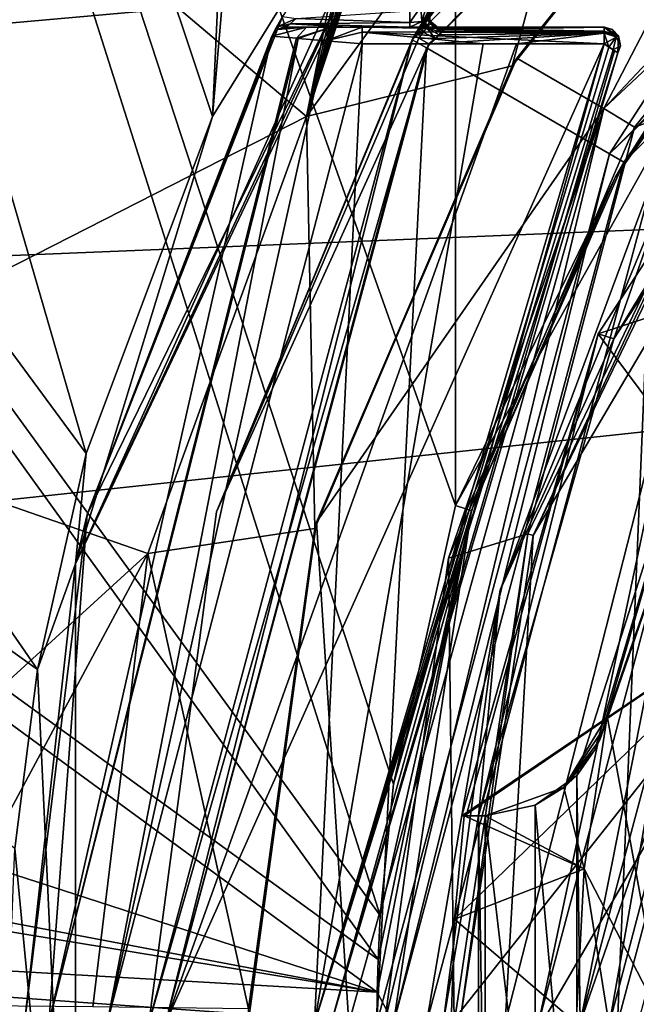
# Model space of a CAD drawing. Header units: millimetres. Extents: x -98 to 58, y -78 to 78.
# Tile 54 of 106: x -25 to -18, y 0 to 12. Entities that reach past the tile are written whole.
import ezdxf

# ---------------------------------------------------------------- set-up
doc = ezdxf.new("R2010")
doc.units = ezdxf.units.MM
doc.header["$LTSCALE"] = 52.148148
for name, color, linetype in [('1', 7, 'CONTINUOUS'), ('1101', 7, 'CONTINUOUS'), ('1108', 7, 'CONTINUOUS'), ('12', 7, 'CONTINUOUS'), ('18', 7, 'CONTINUOUS'), ('2', 7, 'CONTINUOUS'), ('22', 7, 'CONTINUOUS'), ('24', 7, 'CONTINUOUS'), ('25', 7, 'CONTINUOUS'), ('30', 7, 'CONTINUOUS'), ('304', 7, 'CONTINUOUS'), ('31', 7, 'CONTINUOUS'), ('318', 7, 'CONTINUOUS'), ('333', 7, 'CONTINUOUS'), ('367', 7, 'CONTINUOUS'), ('375', 7, 'CONTINUOUS'), ('377', 7, 'CONTINUOUS'), ('378', 7, 'CONTINUOUS'), ('379', 7, 'CONTINUOUS'), ('381', 7, 'CONTINUOUS'), ('382', 7, 'CONTINUOUS'), ('387', 7, 'CONTINUOUS'), ('391', 7, 'CONTINUOUS'), ('396', 7, 'CONTINUOUS'), ('420', 7, 'CONTINUOUS'), ('421', 7, 'CONTINUOUS'), ('438', 7, 'CONTINUOUS'), ('443', 7, 'CONTINUOUS'), ('447', 7, 'CONTINUOUS'), ('448', 7, 'CONTINUOUS'), ('455', 7, 'CONTINUOUS'), ('5', 7, 'CONTINUOUS'), ('531', 7, 'CONTINUOUS'), ('536', 7, 'CONTINUOUS'), ('545', 7, 'CONTINUOUS'), ('554', 7, 'CONTINUOUS'), ('559', 7, 'CONTINUOUS'), ('560', 7, 'CONTINUOUS'), ('569', 7, 'CONTINUOUS'), ('576', 7, 'CONTINUOUS'), ('592', 7, 'CONTINUOUS'), ('593', 7, 'CONTINUOUS'), ('597', 7, 'CONTINUOUS'), ('6', 7, 'CONTINUOUS'), ('600', 7, 'CONTINUOUS'), ('609', 7, 'CONTINUOUS'), ('732', 7, 'CONTINUOUS'), ('759', 7, 'CONTINUOUS'), ('767', 7, 'CONTINUOUS'), ('769', 7, 'CONTINUOUS'), ('773', 7, 'CONTINUOUS'), ('784', 7, 'CONTINUOUS'), ('786', 7, 'CONTINUOUS'), ('787', 7, 'CONTINUOUS'), ('809', 7, 'CONTINUOUS'), ('811', 7, 'CONTINUOUS')]:
    doc.layers.add(name, color=color, linetype=linetype)

msp = doc.modelspace()

# ---------------------------------------------------------------- linework, layer by layer
at = {"layer": '1', "linetype": 'CONTINUOUS'}
for points in [[(-14.827, 13.247, 61.5), (-17.448, 10.078, 61.5), (-18.092, 8.245, 61.5), (-14.827, 13.247, 61.5)], [(-17.448, 10.078, 61.5), (-19.463, 5.217, 61.5), (-18.092, 8.245, 61.5), (-17.448, 10.078, 61.5)], [(-18.5, 0, 61.5), (-16.021, 9.25, 61.5), (-16.844, 8.299, 61.5), (-18.5, 0, 61.5)], [(-18.092, 8.245, 61.5), (-19.463, 5.217, 61.5), (-19.725, 2.5, 61.5), (-18.092, 8.245, 61.5)], [(-18.539, 2.984, 61.5), (-18.5, 0, 61.5), (-16.844, 8.299, 61.5), (-18.539, 2.984, 61.5)], [(-19.463, 5.217, 61.5), (-20.15, 0, 61.5), (-19.725, 2.5, 61.5), (-19.463, 5.217, 61.5)], [(-18.539, 2.984, 61.5), (-19.04, 2.626, 61.5), (-18.539, -2.984, 61.5), (-18.539, 2.984, 61.5)], [(-18.5, 0, 61.5), (-18.539, 2.984, 61.5), (-18.539, -2.984, 61.5), (-18.5, 0, 61.5)], [(-19.04, 2.626, 61.5), (-19.643, 2.5, 61.5), (-19.04, -2.626, 61.5), (-19.04, 2.626, 61.5)], [(-18.539, -2.984, 61.5), (-19.04, 2.626, 61.5), (-19.04, -2.626, 61.5), (-18.539, -2.984, 61.5)], [(-20.15, 0, 61.5), (-19.725, -2.5, 61.5), (-19.725, 2.5, 61.5), (-20.15, 0, 61.5)], [(-19.725, 2.5, 61.5), (-19.725, -2.5, 61.5), (-19.643, -2.5, 61.5), (-19.725, 2.5, 61.5)], [(-19.643, 2.5, 61.5), (-19.725, 2.5, 61.5), (-19.643, -2.5, 61.5), (-19.643, 2.5, 61.5)], [(-19.04, -2.626, 61.5), (-19.643, 2.5, 61.5), (-19.643, -2.5, 61.5), (-19.04, -2.626, 61.5)]]:
    msp.add_3dface(points, dxfattribs=at)
at = {"layer": '1101', "linetype": 'CONTINUOUS'}
for points in [[(-19.064, 5.876, 66.441), (-19.128, 5.895, 66.204), (-16.543, 11.268, 66.204), (-19.064, 5.876, 66.441)], [(-16.488, 11.23, 66.441), (-19.064, 5.876, 66.441), (-16.543, 11.268, 66.204), (-16.488, 11.23, 66.441)], [(-19.949, 0, 66.441), (-20.016, 0, 66.204), (-19.128, 5.895, 66.204), (-19.949, 0, 66.441)], [(-19.064, 5.876, 66.441), (-19.949, 0, 66.441), (-19.128, 5.895, 66.204), (-19.064, 5.876, 66.441)]]:
    msp.add_3dface(points, dxfattribs=at)
at = {"layer": '1108', "linetype": 'CONTINUOUS'}
for points in [[(-18.213, 11.023, 64.5), (-9.874, 18.86, 64.5), (-14.284, 15.196, 64.75), (-18.213, 11.023, 64.5)], [(-18.213, 11.023, 64.5), (-14.284, 15.196, 64.75), (-17.843, 10.798, 64.75), (-18.213, 11.023, 64.5)], [(-21.289, 0, 64.5), (-18.213, 11.023, 64.5), (-20.856, 0, 64.75), (-21.289, 0, 64.5)], [(-18.213, 11.023, 64.5), (-20.088, 5.605, 64.75), (-20.856, 0, 64.75), (-18.213, 11.023, 64.5)], [(-18.213, 11.023, 64.5), (-17.843, 10.798, 64.75), (-20.088, 5.605, 64.75), (-18.213, 11.023, 64.5)]]:
    msp.add_3dface(points, dxfattribs=at)
at = {"layer": '12', "linetype": 'CONTINUOUS'}
for points in [[(-16.021, 9.25, 61.5), (-18.5, 0, 61.5), (-15.415, 8.9, 60.8), (-16.021, 9.25, 61.5)], [(-18.5, 0, 61.5), (-17.8, 0, 60.8), (-15.415, 8.9, 60.8), (-18.5, 0, 61.5)]]:
    msp.add_3dface(points, dxfattribs=at)
at = {"layer": '18', "linetype": 'CONTINUOUS'}
for points in [[(-18.283, 8.307, 61.718), (-13.568, 9.857, 71.5), (-14.989, 13.364, 61.718), (-18.283, 8.307, 61.718)], [(-15.95, 5.182, 71.5), (-13.568, 9.857, 71.5), (-18.283, 8.307, 61.718), (-15.95, 5.182, 71.5)], [(-19.925, 2.5, 61.718), (-15.95, 5.182, 71.5), (-18.283, 8.307, 61.718), (-19.925, 2.5, 61.718)], [(-20.054, 0, 62), (-18.962, 0, 66.94), (-15.95, 5.182, 71.5), (-20.054, 0, 62)], [(-20.054, 0, 62), (-15.95, 5.182, 71.5), (-20.015, 1.252, 62), (-20.054, 0, 62)], [(-20.015, 1.252, 62), (-15.95, 5.182, 71.5), (-19.898, 2.5, 62), (-20.015, 1.252, 62)], [(-19.898, 2.5, 62), (-15.95, 5.182, 71.5), (-19.925, 2.5, 61.718), (-19.898, 2.5, 62)], [(-18.962, 0, 66.94), (-16.771, 0, 71.5), (-15.95, 5.182, 71.5), (-18.962, 0, 66.94)], [(-19.912, 2.5, 61.859), (-19.898, 2.5, 62), (-19.925, 2.5, 61.718), (-19.912, 2.5, 61.859)]]:
    msp.add_3dface(points, dxfattribs=at)
at = {"layer": '2', "linetype": 'CONTINUOUS'}
for points in [[(-18.05, 0, 20), (-15.632, 9.025, 20), (-18.05, 0, 22), (-18.05, 0, 20)], [(-18.05, 0, 22), (-15.632, 9.025, 20), (-15.632, 9.025, 22), (-18.05, 0, 22)]]:
    msp.add_3dface(points, dxfattribs=at)
at = {"layer": '22', "linetype": 'CONTINUOUS'}
for points in [[(-18.262, 3.413, 61.681), (-16.475, 8.587, 61.681), (-18.209, 3.56, 61.93), (-18.262, 3.413, 61.681)], [(-18.209, 3.56, 61.93), (-16.475, 8.587, 61.681), (-18.173, 3.701, 62), (-18.209, 3.56, 61.93)], [(-16.475, 8.587, 61.681), (-17.488, 0, 66.61), (-18.173, 3.701, 62), (-16.475, 8.587, 61.681)], [(-18.173, 3.701, 62), (-17.488, 0, 66.61), (-18.452, 1.86, 62), (-18.173, 3.701, 62)], [(-18.151, 0, 64.336), (-18.546, 0, 62), (-18.452, 1.86, 62), (-18.151, 0, 64.336)], [(-17.488, 0, 66.61), (-18.151, 0, 64.336), (-18.452, 1.86, 62), (-17.488, 0, 66.61)]]:
    msp.add_3dface(points, dxfattribs=at)
at = {"layer": '24', "linetype": 'CONTINUOUS'}
for points in [[(-18.092, 8.245, 61.5), (-18.283, 8.307, 61.718), (-14.989, 13.364, 61.718), (-18.092, 8.245, 61.5)], [(-14.827, 13.247, 61.5), (-18.092, 8.245, 61.5), (-14.989, 13.364, 61.718), (-14.827, 13.247, 61.5)], [(-19.925, 2.5, 61.718), (-18.283, 8.307, 61.718), (-19.874, 2.5, 61.565), (-19.925, 2.5, 61.718)], [(-18.283, 8.307, 61.718), (-19.725, 2.5, 61.5), (-19.874, 2.5, 61.565), (-18.283, 8.307, 61.718)], [(-18.092, 8.245, 61.5), (-19.725, 2.5, 61.5), (-18.283, 8.307, 61.718), (-18.092, 8.245, 61.5)]]:
    msp.add_3dface(points, dxfattribs=at)
at = {"layer": '25', "linetype": 'CONTINUOUS'}
for points in [[(-16.844, 8.299, 61.5), (-16.475, 8.587, 61.681), (-18.262, 3.413, 61.681), (-16.844, 8.299, 61.5)], [(-18.539, 2.984, 61.5), (-16.844, 8.299, 61.5), (-18.32, 3.292, 61.585), (-18.539, 2.984, 61.5)], [(-16.844, 8.299, 61.5), (-18.262, 3.413, 61.681), (-18.32, 3.292, 61.585), (-16.844, 8.299, 61.5)]]:
    msp.add_3dface(points, dxfattribs=at)
at = {"layer": '30', "linetype": 'CONTINUOUS'}
for points in [[(-18.173, 3.701, 62), (-18.452, 1.86, 62), (-18.694, 2.838, 62), (-18.173, 3.701, 62)], [(-18.694, 2.838, 62), (-18.452, 1.86, 62), (-19.643, 2.5, 62), (-18.694, 2.838, 62)], [(-20.015, 1.252, 62), (-19.898, 2.5, 62), (-18.452, 1.86, 62), (-20.015, 1.252, 62)], [(-18.452, 1.86, 62), (-19.898, 2.5, 62), (-19.643, 2.5, 62), (-18.452, 1.86, 62)], [(-18.546, 0, 62), (-20.015, 1.252, 62), (-18.452, 1.86, 62), (-18.546, 0, 62)], [(-20.054, 0, 62), (-20.015, 1.252, 62), (-18.546, 0, 62), (-20.054, 0, 62)]]:
    msp.add_3dface(points, dxfattribs=at)
at = {"layer": '304', "linetype": 'CONTINUOUS'}
for points in [[(-18.209, 3.56, 61.93), (-18.173, 3.701, 62), (-18.694, 2.838, 62), (-18.209, 3.56, 61.93)], [(-18.262, 3.413, 61.681), (-18.209, 3.56, 61.93), (-18.694, 2.838, 62), (-18.262, 3.413, 61.681)], [(-18.32, 3.292, 61.585), (-18.262, 3.413, 61.681), (-18.694, 2.838, 62), (-18.32, 3.292, 61.585)], [(-18.539, 2.984, 61.5), (-18.32, 3.292, 61.585), (-18.694, 2.838, 62), (-18.539, 2.984, 61.5)], [(-19.04, 2.626, 61.5), (-18.539, 2.984, 61.5), (-18.694, 2.838, 62), (-19.04, 2.626, 61.5)], [(-19.04, 2.626, 61.5), (-18.694, 2.838, 62), (-19.643, 2.5, 62), (-19.04, 2.626, 61.5)], [(-19.643, 2.5, 61.5), (-19.04, 2.626, 61.5), (-19.643, 2.5, 62), (-19.643, 2.5, 61.5)]]:
    msp.add_3dface(points, dxfattribs=at)
at = {"layer": '31', "linetype": 'CONTINUOUS'}
for points in [[(-19.912, 2.5, 61.859), (-19.925, 2.5, 61.718), (-19.643, 2.5, 62), (-19.912, 2.5, 61.859)], [(-19.925, 2.5, 61.718), (-19.874, 2.5, 61.565), (-19.643, 2.5, 62), (-19.925, 2.5, 61.718)], [(-19.898, 2.5, 62), (-19.912, 2.5, 61.859), (-19.643, 2.5, 62), (-19.898, 2.5, 62)], [(-19.874, 2.5, 61.565), (-19.725, 2.5, 61.5), (-19.643, 2.5, 62), (-19.874, 2.5, 61.565)], [(-19.725, 2.5, 61.5), (-19.643, 2.5, 61.5), (-19.643, 2.5, 62), (-19.725, 2.5, 61.5)]]:
    msp.add_3dface(points, dxfattribs=at)
at = {"layer": '318', "linetype": 'CONTINUOUS'}
for points in [[(-20.35, 0, 61.3), (-17.624, 10.175, 61.3), (-20.35, 0, 20), (-20.35, 0, 61.3)], [(-20.35, 0, 20), (-17.624, 10.175, 61.3), (-17.624, 10.175, 20), (-20.35, 0, 20)]]:
    msp.add_3dface(points, dxfattribs=at)
at = {"layer": '333', "linetype": 'CONTINUOUS'}
for points in [[(-18.05, 0, 20), (-20.35, 0, 20), (-17.624, 10.175, 20), (-18.05, 0, 20)], [(-15.632, 9.025, 20), (-18.05, 0, 20), (-17.624, 10.175, 20), (-15.632, 9.025, 20)]]:
    msp.add_3dface(points, dxfattribs=at)
at = {"layer": '367', "linetype": 'CONTINUOUS'}
for points in [[(-10.375, 17.97, 27.6), (-15.528, 13.763, 28.763), (-17.97, 10.375, 27.6), (-10.375, 17.97, 27.6)], [(-15.528, 13.763, 28.763), (-18.071, 10.198, 28.781), (-17.97, 10.375, 27.6), (-15.528, 13.763, 28.763)], [(-19.809, 6.178, 28.793), (-20.75, 0, 28.8), (-17.97, 10.375, 27.6), (-19.809, 6.178, 28.793)], [(-17.97, 10.375, 27.6), (-20.75, 0, 28.8), (-20.75, 0, 27.6), (-17.97, 10.375, 27.6)], [(-18.071, 10.198, 28.781), (-19.809, 6.178, 28.793), (-17.97, 10.375, 27.6), (-18.071, 10.198, 28.781)]]:
    msp.add_3dface(points, dxfattribs=at)
at = {"layer": '375', "linetype": 'CONTINUOUS'}
for points in [[(-20, 74.539, 25.038), (-22.93, 10.927, 25.978), (-43.034, 70.891, 25.038), (-20, 74.539, 25.038)], [(-20, 45.101, 25.648), (-22.93, 10.927, 25.978), (-20, 74.539, 25.038), (-20, 45.101, 25.648)], [(-43.034, 70.891, 25.038), (-24.455, 6.865, 25.988), (-63.813, 60.303, 25.038), (-43.034, 70.891, 25.038)], [(-22.93, 10.927, 25.978), (-24.455, 6.865, 25.988), (-43.034, 70.891, 25.038), (-22.93, 10.927, 25.978)], [(-63.813, 60.303, 25.038), (-25.04, 4.262, 25.992), (-80.303, 43.813, 25.038), (-63.813, 60.303, 25.038)], [(-24.455, 6.865, 25.988), (-25.04, 4.262, 25.992), (-63.813, 60.303, 25.038), (-24.455, 6.865, 25.988)], [(-20, 15.659, 25.958), (-22.93, 10.927, 25.978), (-20, 45.101, 25.648), (-20, 15.659, 25.958)], [(-25.04, 4.262, 25.992), (-25.313, 2.105, 25.994), (-80.303, 43.813, 25.038), (-25.04, 4.262, 25.992)]]:
    msp.add_3dface(points, dxfattribs=at)
at = {"layer": '377', "linetype": 'CONTINUOUS'}
for points in [[(-43.656, 72.806, 27.986), (-64.997, 61.933, 27.986), (-20.91, 1.296, 29), (-43.656, 72.806, 27.986)], [(-20, 41.398, 28.704), (-43.656, 72.806, 27.986), (-20, 6.238, 28.993), (-20, 41.398, 28.704)], [(-20, 6.238, 28.993), (-43.656, 72.806, 27.986), (-20.751, 2.879, 28.998), (-20, 6.238, 28.993)], [(-20.751, 2.879, 28.998), (-43.656, 72.806, 27.986), (-20.91, 1.296, 29), (-20.751, 2.879, 28.998)], [(-64.997, 61.933, 27.986), (-81.933, 44.997, 27.986), (-20.936, 0.767, 29), (-64.997, 61.933, 27.986)], [(-20.91, 1.296, 29), (-64.997, 61.933, 27.986), (-20.936, 0.767, 29), (-20.91, 1.296, 29)], [(-81.933, 44.997, 27.986), (-92.806, 23.656, 27.986), (-20.947, 0.372, 29), (-81.933, 44.997, 27.986)], [(-20.936, 0.767, 29), (-81.933, 44.997, 27.986), (-20.947, 0.372, 29), (-20.936, 0.767, 29)], [(-20.947, 0.372, 29), (-92.806, 23.656, 27.986), (-52.229, 6.303, 28.814), (-20.947, 0.372, 29)], [(-50.272, 5.196, 28.837), (-20.947, 0.372, 29), (-52.229, 6.303, 28.814), (-50.272, 5.196, 28.837)], [(-48.087, 1.934, 28.863), (-20.947, 0.372, 29), (-50.272, 5.196, 28.837), (-48.087, 1.934, 28.863)], [(-20.95, -0.003, 29), (-20.947, 0.372, 29), (-48.087, 1.934, 28.863), (-20.95, -0.003, 29)], [(-48.087, -1.935, 28.863), (-20.95, -0.003, 29), (-48.087, 1.934, 28.863), (-48.087, -1.935, 28.863)]]:
    msp.add_3dface(points, dxfattribs=at)
at = {"layer": '378', "linetype": 'CONTINUOUS'}
msp.add_3dface([(-20, 41.398, 28.704), (-20, 6.238, 28.993), (-15.818, 13.737, 28.964), (-20, 41.398, 28.704)], dxfattribs=at)
at = {"layer": '379', "linetype": 'CONTINUOUS'}
for points in [[(-24.585, 5.534, 25.791), (-19.843, 15.534, 25.758), (-24.443, 6.131, 23.3), (-24.585, 5.534, 25.791)], [(-24.443, 6.131, 23.3), (-19.843, 15.534, 25.758), (-22.088, 12.131, 23.964), (-24.443, 6.131, 23.3)], [(-22.16, 12, 23.869), (-24.443, 6.131, 23.3), (-22.088, 12.131, 23.964), (-22.16, 12, 23.869)], [(-22.216, 11.894, 23.6), (-24.443, 6.131, 23.3), (-22.16, 12, 23.869), (-22.216, 11.894, 23.6)], [(-22.216, 11.894, 23.3), (-24.443, 6.131, 23.3), (-22.216, 11.894, 23.6), (-22.216, 11.894, 23.3)], [(-25.2, 0, 23.3), (-24.585, 5.534, 25.791), (-24.443, 6.131, 23.3), (-25.2, 0, 23.3)], [(-24.585, -5.533, 25.791), (-24.585, 5.534, 25.791), (-25.2, 0, 24.4), (-24.585, -5.533, 25.791)], [(-25.2, 0, 24.4), (-24.585, 5.534, 25.791), (-25.2, 0, 23.3), (-25.2, 0, 24.4)]]:
    msp.add_3dface(points, dxfattribs=at)
at = {"layer": '381', "linetype": 'CONTINUOUS'}
for points in [[(-20.525, 11.85, 24.4), (-11.9, 20.496, 24), (-11.85, 20.525, 24.4), (-20.525, 11.85, 24.4)], [(-16.758, 16.759, 24), (-11.9, 20.496, 24), (-20.525, 11.85, 24.4), (-16.758, 16.759, 24)], [(-20.496, 11.9, 24), (-16.758, 16.759, 24), (-20.525, 11.85, 24.4), (-20.496, 11.9, 24)], [(-22.885, 6.162, 24), (-20.496, 11.9, 24), (-20.525, 11.85, 24.4), (-22.885, 6.162, 24)], [(-23.7, 0, 24.4), (-22.885, 6.162, 24), (-20.525, 11.85, 24.4), (-23.7, 0, 24.4)], [(-23.7, 0, 24), (-22.885, 6.162, 24), (-23.7, 0, 24.4), (-23.7, 0, 24)]]:
    msp.add_3dface(points, dxfattribs=at)
at = {"layer": '382', "linetype": 'CONTINUOUS'}
for points in [[(-20.525, 11.85, 24.4), (-11.85, 20.525, 24.4), (-20.525, 11.85, 27.2), (-20.525, 11.85, 24.4)], [(-20.525, 11.85, 27.2), (-11.85, 20.525, 24.4), (-11.85, 20.525, 27.2), (-20.525, 11.85, 27.2)], [(-23.7, 0, 24.4), (-20.525, 11.85, 24.4), (-23.7, 0, 27.2), (-23.7, 0, 24.4)], [(-23.7, 0, 27.2), (-20.525, 11.85, 24.4), (-20.525, 11.85, 27.2), (-23.7, 0, 27.2)]]:
    msp.add_3dface(points, dxfattribs=at)
at = {"layer": '387', "linetype": 'CONTINUOUS'}
for points in [[(-20.351, 11.751, 27.4), (-11.748, 20.353, 27.4), (-18.143, 10.476, 27.4), (-20.351, 11.751, 27.4)], [(-18.143, 10.476, 27.4), (-11.748, 20.353, 27.4), (-10.473, 18.144, 27.4), (-18.143, 10.476, 27.4)], [(-23.5, 0, 27.4), (-20.351, 11.751, 27.4), (-20.95, 0, 27.4), (-23.5, 0, 27.4)], [(-20.95, 0, 27.4), (-20.351, 11.751, 27.4), (-18.143, 10.476, 27.4), (-20.95, 0, 27.4)]]:
    msp.add_3dface(points, dxfattribs=at)
at = {"layer": '391', "linetype": 'CONTINUOUS'}
for points in [[(-21.128, 11.8, 22.3), (-21.7, 0.001, 22.3), (-24.2, 0, 22.3), (-21.128, 11.8, 22.3)], [(-18.211, 11.8, 22.3), (-21.7, 0.001, 22.3), (-19.67, 11.8, 22.3), (-18.211, 11.8, 22.3)], [(-19.67, 11.8, 22.3), (-21.7, 0.001, 22.3), (-21.128, 11.8, 22.3), (-19.67, 11.8, 22.3)]]:
    msp.add_3dface(points, dxfattribs=at)
at = {"layer": '396', "linetype": 'CONTINUOUS'}
for points in [[(-22.04, 12, 23.3), (-22.04, 12, 23.6), (-21.296, 12, 23.6), (-22.04, 12, 23.3)], [(-21.8, 12, 22.758), (-22.04, 12, 23.3), (-21.296, 12, 23.6), (-21.8, 12, 22.758)], [(-21.502, 12, 22.57), (-21.8, 12, 22.758), (-21.296, 12, 23.6), (-21.502, 12, 22.57)], [(-21.128, 12, 22.5), (-21.502, 12, 22.57), (-21.296, 12, 23.6), (-21.128, 12, 22.5)], [(-20.552, 12, 23.6), (-21.128, 12, 22.5), (-21.296, 12, 23.6), (-20.552, 12, 23.6)], [(-18.211, 12, 22.5), (-21.128, 12, 22.5), (-18.211, 12, 23.6), (-18.211, 12, 22.5)], [(-18.211, 12, 23.6), (-21.128, 12, 22.5), (-19.382, 12, 23.6), (-18.211, 12, 23.6)], [(-19.382, 12, 23.6), (-21.128, 12, 22.5), (-20.552, 12, 23.6), (-19.382, 12, 23.6)]]:
    msp.add_3dface(points, dxfattribs=at)
at = {"layer": '420', "linetype": 'CONTINUOUS'}
for points in [[(-20.525, 11.85, 27.2), (-11.85, 20.525, 27.2), (-20.351, 11.751, 27.4), (-20.525, 11.85, 27.2)], [(-11.85, 20.525, 27.2), (-11.748, 20.353, 27.4), (-20.351, 11.751, 27.4), (-11.85, 20.525, 27.2)], [(-23.7, 0, 27.2), (-20.525, 11.85, 27.2), (-23.5, 0, 27.4), (-23.7, 0, 27.2)], [(-20.525, 11.85, 27.2), (-20.351, 11.751, 27.4), (-23.5, 0, 27.4), (-20.525, 11.85, 27.2)]]:
    msp.add_3dface(points, dxfattribs=at)
at = {"layer": '421', "linetype": 'CONTINUOUS'}
for points in [[(-10.375, 17.97, 27.6), (-18.143, 10.476, 27.4), (-10.473, 18.144, 27.4), (-10.375, 17.97, 27.6)], [(-10.375, 17.97, 27.6), (-17.97, 10.375, 27.6), (-18.143, 10.476, 27.4), (-10.375, 17.97, 27.6)], [(-20.75, 0, 27.6), (-20.95, 0, 27.4), (-18.143, 10.476, 27.4), (-20.75, 0, 27.6)], [(-17.97, 10.375, 27.6), (-20.75, 0, 27.6), (-18.143, 10.476, 27.4), (-17.97, 10.375, 27.6)]]:
    msp.add_3dface(points, dxfattribs=at)
at = {"layer": '438', "linetype": 'CONTINUOUS'}
for points in [[(-11.9, 20.496, 24), (-16.758, 16.759, 24), (-20.42, 12.03, 23.989), (-11.9, 20.496, 24)], [(-12.029, 20.421, 23.99), (-11.9, 20.496, 24), (-20.42, 12.03, 23.989), (-12.029, 20.421, 23.99)], [(-12.118, 20.371, 23.968), (-12.029, 20.421, 23.99), (-20.42, 12.03, 23.989), (-12.118, 20.371, 23.968)], [(-20.37, 12.119, 23.968), (-12.118, 20.371, 23.968), (-20.42, 12.03, 23.989), (-20.37, 12.119, 23.968)], [(-16.758, 16.759, 24), (-20.496, 11.9, 24), (-20.42, 12.03, 23.989), (-16.758, 16.759, 24)]]:
    msp.add_3dface(points, dxfattribs=at)
at = {"layer": '443', "linetype": 'CONTINUOUS'}
for points in [[(-21.994, 12.043, 23.724), (-21.924, 12.107, 23.777), (-20.552, 12.059, 23.741), (-21.994, 12.043, 23.724)], [(-21.924, 12.107, 23.777), (-20.552, 12.2, 23.8), (-20.552, 12.059, 23.741), (-21.924, 12.107, 23.777)], [(-21.296, 12, 23.6), (-22.04, 12, 23.6), (-21.994, 12.043, 23.724), (-21.296, 12, 23.6)], [(-20.552, 12, 23.6), (-21.994, 12.043, 23.724), (-20.552, 12.059, 23.741), (-20.552, 12, 23.6)], [(-20.552, 12, 23.6), (-21.296, 12, 23.6), (-21.994, 12.043, 23.724), (-20.552, 12, 23.6)]]:
    msp.add_3dface(points, dxfattribs=at)
at = {"layer": '447', "linetype": 'CONTINUOUS'}
for points in [[(-22.04, 12, 23.6), (-22.04, 12, 23.3), (-22.143, 11.972, 23.3), (-22.04, 12, 23.6)], [(-22.04, 12, 23.6), (-22.143, 11.972, 23.3), (-22.143, 11.972, 23.6), (-22.04, 12, 23.6)], [(-22.216, 11.894, 23.3), (-22.216, 11.894, 23.6), (-22.143, 11.972, 23.6), (-22.216, 11.894, 23.3)], [(-22.143, 11.972, 23.3), (-22.216, 11.894, 23.3), (-22.143, 11.972, 23.6), (-22.143, 11.972, 23.3)]]:
    msp.add_3dface(points, dxfattribs=at)
at = {"layer": '448', "linetype": 'CONTINUOUS'}
for points in [[(-21.128, 12, 22.5), (-18.211, 12, 22.5), (-18.211, 11.953, 22.371), (-21.128, 12, 22.5)], [(-21.128, 11.941, 22.359), (-21.128, 12, 22.5), (-18.211, 11.953, 22.371), (-21.128, 11.941, 22.359)], [(-18.211, 11.8, 22.3), (-21.128, 11.941, 22.359), (-18.211, 11.953, 22.371), (-18.211, 11.8, 22.3)], [(-18.211, 11.8, 22.3), (-19.67, 11.8, 22.3), (-21.128, 11.941, 22.359), (-18.211, 11.8, 22.3)], [(-19.67, 11.8, 22.3), (-21.128, 11.8, 22.3), (-21.128, 11.941, 22.359), (-19.67, 11.8, 22.3)]]:
    msp.add_3dface(points, dxfattribs=at)
at = {"layer": '455', "linetype": 'CONTINUOUS'}
for points in [[(-18.211, 12, 22.5), (-18.211, 12, 23.6), (-18.109, 11.972, 23.6), (-18.211, 12, 22.5)], [(-18.036, 11.896, 22.5), (-18.211, 12, 22.5), (-18.036, 11.896, 23.6), (-18.036, 11.896, 22.5)], [(-18.036, 11.896, 23.6), (-18.211, 12, 22.5), (-18.109, 11.972, 23.6), (-18.036, 11.896, 23.6)], [(-18.043, 11.691, 22.5), (-18.036, 11.896, 22.5), (-18.043, 11.691, 23.6), (-18.043, 11.691, 22.5)], [(-18.043, 11.691, 23.6), (-18.036, 11.896, 22.5), (-18.012, 11.778, 23.6), (-18.043, 11.691, 23.6)], [(-18.012, 11.778, 23.6), (-18.036, 11.896, 22.5), (-18.036, 11.896, 23.6), (-18.012, 11.778, 23.6)]]:
    msp.add_3dface(points, dxfattribs=at)
at = {"layer": '5', "linetype": 'CONTINUOUS'}
for points in [[(-20.35, 0, 61.3), (-19.463, 5.217, 61.5), (-17.624, 10.175, 61.3), (-20.35, 0, 61.3)], [(-19.463, 5.217, 61.5), (-17.448, 10.078, 61.5), (-17.624, 10.175, 61.3), (-19.463, 5.217, 61.5)], [(-20.15, 0, 61.5), (-19.463, 5.217, 61.5), (-20.35, 0, 61.3), (-20.15, 0, 61.5)]]:
    msp.add_3dface(points, dxfattribs=at)
at = {"layer": '531', "linetype": 'CONTINUOUS'}
for points in [[(-21.7, 0.001, 22.3), (-18.211, 11.8, 22.3), (-21.5, 0, 22.5), (-21.7, 0.001, 22.3)], [(-21.5, 0, 22.5), (-18.211, 11.8, 22.3), (-18.083, 11.717, 22.371), (-21.5, 0, 22.5)], [(-18.043, 11.691, 22.5), (-21.5, 0, 22.5), (-18.083, 11.717, 22.371), (-18.043, 11.691, 22.5)]]:
    msp.add_3dface(points, dxfattribs=at)
at = {"layer": '536', "linetype": 'CONTINUOUS'}
for points in [[(-22.93, 10.927, 25.978), (-20, 15.659, 25.958), (-24.585, 5.534, 25.791), (-22.93, 10.927, 25.978)], [(-24.585, 5.534, 25.791), (-20, 15.659, 25.958), (-19.888, 15.571, 25.899), (-24.585, 5.534, 25.791)], [(-19.843, 15.534, 25.758), (-24.585, 5.534, 25.791), (-19.888, 15.571, 25.899), (-19.843, 15.534, 25.758)], [(-24.455, 6.865, 25.988), (-22.93, 10.927, 25.978), (-24.585, 5.534, 25.791), (-24.455, 6.865, 25.988)], [(-25.04, 4.262, 25.992), (-24.455, 6.865, 25.988), (-24.585, 5.534, 25.791), (-25.04, 4.262, 25.992)], [(-25.04, 4.262, 25.992), (-24.585, 5.534, 25.791), (-24.585, -5.533, 25.791), (-25.04, 4.262, 25.992)], [(-25.313, 2.105, 25.994), (-25.04, 4.262, 25.992), (-24.585, -5.533, 25.791), (-25.313, 2.105, 25.994)], [(-25.4, 0.009, 25.995), (-25.313, 2.105, 25.994), (-24.585, -5.533, 25.791), (-25.4, 0.009, 25.995)]]:
    msp.add_3dface(points, dxfattribs=at)
at = {"layer": '545', "linetype": 'CONTINUOUS'}
for points in [[(-21.7, 0, 23.8), (-18.211, 11.8, 23.8), (-23.5, 0, 23.8), (-21.7, 0, 23.8)], [(-23.5, 0, 23.8), (-18.211, 11.8, 23.8), (-19.267, 11.8, 23.8), (-23.5, 0, 23.8)], [(-20.323, 11.8, 23.8), (-23.5, 0, 23.8), (-19.267, 11.8, 23.8), (-20.323, 11.8, 23.8)]]:
    msp.add_3dface(points, dxfattribs=at)
at = {"layer": '554', "linetype": 'CONTINUOUS'}
for points in [[(-19.382, 12, 23.6), (-20.552, 12, 23.6), (-20.347, 11.999, 23.62), (-19.382, 12, 23.6)], [(-18.211, 12, 23.6), (-19.382, 12, 23.6), (-20.347, 11.999, 23.62), (-18.211, 12, 23.6)], [(-20.231, 11.991, 23.659), (-18.211, 12, 23.6), (-20.347, 11.999, 23.62), (-20.231, 11.991, 23.659)], [(-20.178, 11.971, 23.704), (-18.211, 12, 23.6), (-20.231, 11.991, 23.659), (-20.178, 11.971, 23.704)], [(-18.211, 11.941, 23.741), (-18.211, 12, 23.6), (-20.178, 11.971, 23.704), (-18.211, 11.941, 23.741)], [(-20.323, 11.8, 23.8), (-19.267, 11.8, 23.8), (-18.211, 11.93, 23.752), (-20.323, 11.8, 23.8)], [(-20.323, 11.8, 23.8), (-18.211, 11.93, 23.752), (-20.248, 11.865, 23.789), (-20.323, 11.8, 23.8)], [(-20.248, 11.865, 23.789), (-18.211, 11.93, 23.752), (-20.2, 11.909, 23.768), (-20.248, 11.865, 23.789)], [(-20.2, 11.909, 23.768), (-18.211, 11.93, 23.752), (-20.176, 11.94, 23.742), (-20.2, 11.909, 23.768)], [(-20.176, 11.94, 23.742), (-18.211, 11.941, 23.741), (-20.178, 11.971, 23.704), (-20.176, 11.94, 23.742)], [(-18.211, 11.93, 23.752), (-18.211, 11.941, 23.741), (-20.176, 11.94, 23.742), (-18.211, 11.93, 23.752)], [(-19.267, 11.8, 23.8), (-18.211, 11.8, 23.8), (-18.211, 11.93, 23.752), (-19.267, 11.8, 23.8)]]:
    msp.add_3dface(points, dxfattribs=at)
at = {"layer": '559', "linetype": 'CONTINUOUS'}
for points in [[(-18.211, 11.8, 23.8), (-21.7, 0, 23.8), (-18.151, 11.761, 23.787), (-18.211, 11.8, 23.8)], [(-18.151, 11.761, 23.787), (-21.7, 0, 23.8), (-18.1, 11.728, 23.749), (-18.151, 11.761, 23.787)], [(-21.7, 0, 23.8), (-18.043, 11.691, 23.6), (-18.1, 11.728, 23.749), (-21.7, 0, 23.8)], [(-18.043, 11.691, 23.6), (-21.7, 0, 23.8), (-21.5, 0, 23.6), (-18.043, 11.691, 23.6)]]:
    msp.add_3dface(points, dxfattribs=at)
at = {"layer": '560', "linetype": 'CONTINUOUS'}
for points in [[(-18.109, 11.972, 23.6), (-18.211, 12, 23.6), (-18.064, 11.885, 23.706), (-18.109, 11.972, 23.6)], [(-18.211, 12, 23.6), (-18.211, 11.941, 23.741), (-18.064, 11.885, 23.706), (-18.211, 12, 23.6)], [(-18.211, 11.941, 23.741), (-18.211, 11.93, 23.752), (-18.064, 11.885, 23.706), (-18.211, 11.941, 23.741)], [(-18.211, 11.93, 23.752), (-18.211, 11.8, 23.8), (-18.151, 11.761, 23.787), (-18.211, 11.93, 23.752)], [(-18.211, 11.93, 23.752), (-18.151, 11.761, 23.787), (-18.064, 11.885, 23.706), (-18.211, 11.93, 23.752)], [(-18.151, 11.761, 23.787), (-18.1, 11.728, 23.749), (-18.064, 11.885, 23.706), (-18.151, 11.761, 23.787)], [(-18.036, 11.896, 23.6), (-18.109, 11.972, 23.6), (-18.064, 11.885, 23.706), (-18.036, 11.896, 23.6)], [(-18.1, 11.728, 23.749), (-18.012, 11.778, 23.6), (-18.064, 11.885, 23.706), (-18.1, 11.728, 23.749)], [(-18.012, 11.778, 23.6), (-18.036, 11.896, 23.6), (-18.064, 11.885, 23.706), (-18.012, 11.778, 23.6)], [(-18.043, 11.691, 23.6), (-18.012, 11.778, 23.6), (-18.1, 11.728, 23.749), (-18.043, 11.691, 23.6)]]:
    msp.add_3dface(points, dxfattribs=at)
at = {"layer": '569', "linetype": 'CONTINUOUS'}
for points in [[(-18.211, 11.953, 22.371), (-18.211, 12, 22.5), (-18.036, 11.896, 22.5), (-18.211, 11.953, 22.371)], [(-18.211, 11.8, 22.3), (-18.211, 11.953, 22.371), (-18.036, 11.896, 22.5), (-18.211, 11.8, 22.3)], [(-18.211, 11.8, 22.3), (-18.036, 11.896, 22.5), (-18.043, 11.691, 22.5), (-18.211, 11.8, 22.3)], [(-18.211, 11.8, 22.3), (-18.043, 11.691, 22.5), (-18.083, 11.717, 22.371), (-18.211, 11.8, 22.3)]]:
    msp.add_3dface(points, dxfattribs=at)
at = {"layer": '576', "linetype": 'CONTINUOUS'}
for points in [[(-21.8, 12, 22.758), (-22.216, 11.894, 23.3), (-22.143, 11.972, 23.3), (-21.8, 12, 22.758)], [(-22.216, 11.894, 23.3), (-21.8, 12, 22.758), (-21.918, 11.869, 22.611), (-22.216, 11.894, 23.3)], [(-22.04, 12, 23.3), (-21.8, 12, 22.758), (-22.143, 11.972, 23.3), (-22.04, 12, 23.3)], [(-21.8, 12, 22.758), (-21.502, 12, 22.57), (-21.918, 11.869, 22.611), (-21.8, 12, 22.758)], [(-21.918, 11.869, 22.611), (-21.502, 12, 22.57), (-21.899, 11.867, 22.593), (-21.918, 11.869, 22.611)], [(-21.899, 11.867, 22.593), (-21.502, 12, 22.57), (-21.564, 11.839, 22.384), (-21.899, 11.867, 22.593)], [(-21.502, 12, 22.57), (-21.128, 12, 22.5), (-21.564, 11.839, 22.384), (-21.502, 12, 22.57)], [(-21.128, 12, 22.5), (-21.128, 11.941, 22.359), (-21.564, 11.839, 22.384), (-21.128, 12, 22.5)], [(-21.128, 11.941, 22.359), (-21.128, 11.8, 22.3), (-21.564, 11.839, 22.384), (-21.128, 11.941, 22.359)]]:
    msp.add_3dface(points, dxfattribs=at)
at = {"layer": '592', "linetype": 'CONTINUOUS'}
for points in [[(-20, 6.238, 28.993), (-18.071, 10.198, 28.781), (-15.818, 13.737, 28.964), (-20, 6.238, 28.993)], [(-18.071, 10.198, 28.781), (-15.528, 13.763, 28.763), (-15.818, 13.737, 28.964), (-18.071, 10.198, 28.781)], [(-18.071, 10.198, 28.781), (-20, 6.238, 28.993), (-19.865, 6.195, 28.935), (-18.071, 10.198, 28.781)], [(-19.809, 6.178, 28.793), (-18.071, 10.198, 28.781), (-19.865, 6.195, 28.935), (-19.809, 6.178, 28.793)]]:
    msp.add_3dface(points, dxfattribs=at)
at = {"layer": '593', "linetype": 'CONTINUOUS'}
for points in [[(-20.75, 0, 28.8), (-19.809, 6.178, 28.793), (-20.947, 0.372, 29), (-20.75, 0, 28.8)], [(-19.809, 6.178, 28.793), (-20.936, 0.767, 29), (-20.947, 0.372, 29), (-19.809, 6.178, 28.793)], [(-19.809, 6.178, 28.793), (-20.91, 1.296, 29), (-20.936, 0.767, 29), (-19.809, 6.178, 28.793)], [(-19.809, 6.178, 28.793), (-20.751, 2.879, 28.998), (-20.91, 1.296, 29), (-19.809, 6.178, 28.793)], [(-20, 6.238, 28.993), (-20.751, 2.879, 28.998), (-19.865, 6.195, 28.935), (-20, 6.238, 28.993)], [(-20.751, 2.879, 28.998), (-19.809, 6.178, 28.793), (-19.865, 6.195, 28.935), (-20.751, 2.879, 28.998)], [(-20.75, 0, 28.8), (-20.947, 0.372, 29), (-20.95, -0.003, 29), (-20.75, 0, 28.8)]]:
    msp.add_3dface(points, dxfattribs=at)
at = {"layer": '597', "linetype": 'CONTINUOUS'}
for points in [[(-20.496, 11.9, 24), (-22.885, 6.162, 24), (-20.445, 11.871, 23.859), (-20.496, 11.9, 24)], [(-22.885, 6.162, 24), (-20.323, 11.8, 23.8), (-20.445, 11.871, 23.859), (-22.885, 6.162, 24)], [(-22.885, 6.162, 24), (-23.7, 0, 24), (-20.323, 11.8, 23.8), (-22.885, 6.162, 24)], [(-23.7, 0, 24), (-23.5, 0, 23.8), (-20.323, 11.8, 23.8), (-23.7, 0, 24)]]:
    msp.add_3dface(points, dxfattribs=at)
at = {"layer": '6', "linetype": 'CONTINUOUS'}
msp.add_3dface([(-18.05, 0, 22), (-15.632, 9.025, 22), (-17, 0, 22), (-18.05, 0, 22)], dxfattribs=at)
at = {"layer": '600', "linetype": 'CONTINUOUS'}
for points in [[(-20.552, 12.2, 23.8), (-20.419, 12.245, 23.822), (-20.552, 12.059, 23.741), (-20.552, 12.2, 23.8)], [(-20.552, 12.059, 23.741), (-20.419, 12.245, 23.822), (-20.406, 12.071, 23.764), (-20.552, 12.059, 23.741)], [(-20.419, 12.245, 23.822), (-20.35, 12.255, 23.862), (-20.406, 12.071, 23.764), (-20.419, 12.245, 23.822)], [(-20.406, 12.071, 23.764), (-20.35, 12.255, 23.862), (-20.311, 12.077, 23.799), (-20.406, 12.071, 23.764)], [(-20.35, 12.255, 23.862), (-20.328, 12.236, 23.9), (-20.311, 12.077, 23.799), (-20.35, 12.255, 23.862)], [(-20.328, 12.236, 23.9), (-20.34, 12.181, 23.941), (-20.305, 12.042, 23.828), (-20.328, 12.236, 23.9)], [(-20.311, 12.077, 23.799), (-20.328, 12.236, 23.9), (-20.305, 12.042, 23.828), (-20.311, 12.077, 23.799)], [(-20.37, 12.119, 23.968), (-20.42, 12.03, 23.989), (-20.347, 11.994, 23.842), (-20.37, 12.119, 23.968)], [(-20.34, 12.181, 23.941), (-20.37, 12.119, 23.968), (-20.305, 12.042, 23.828), (-20.34, 12.181, 23.941)], [(-20.305, 12.042, 23.828), (-20.37, 12.119, 23.968), (-20.347, 11.994, 23.842), (-20.305, 12.042, 23.828)], [(-20.552, 12, 23.6), (-20.552, 12.059, 23.741), (-20.406, 12.071, 23.764), (-20.552, 12, 23.6)], [(-20.347, 11.999, 23.62), (-20.552, 12, 23.6), (-20.406, 12.071, 23.764), (-20.347, 11.999, 23.62)], [(-20.42, 12.03, 23.989), (-20.496, 11.9, 24), (-20.393, 11.942, 23.851), (-20.42, 12.03, 23.989)], [(-20.347, 11.994, 23.842), (-20.42, 12.03, 23.989), (-20.393, 11.942, 23.851), (-20.347, 11.994, 23.842)], [(-20.347, 11.999, 23.62), (-20.406, 12.071, 23.764), (-20.311, 12.077, 23.799), (-20.347, 11.999, 23.62)], [(-20.248, 11.865, 23.789), (-20.347, 11.994, 23.842), (-20.393, 11.942, 23.851), (-20.248, 11.865, 23.789)], [(-20.231, 11.991, 23.659), (-20.347, 11.999, 23.62), (-20.311, 12.077, 23.799), (-20.231, 11.991, 23.659)], [(-20.176, 11.94, 23.742), (-20.305, 12.042, 23.828), (-20.347, 11.994, 23.842), (-20.176, 11.94, 23.742)], [(-20.248, 11.865, 23.789), (-20.2, 11.909, 23.768), (-20.347, 11.994, 23.842), (-20.248, 11.865, 23.789)], [(-20.2, 11.909, 23.768), (-20.176, 11.94, 23.742), (-20.347, 11.994, 23.842), (-20.2, 11.909, 23.768)], [(-20.178, 11.971, 23.704), (-20.231, 11.991, 23.659), (-20.311, 12.077, 23.799), (-20.178, 11.971, 23.704)], [(-20.178, 11.971, 23.704), (-20.311, 12.077, 23.799), (-20.305, 12.042, 23.828), (-20.178, 11.971, 23.704)], [(-20.176, 11.94, 23.742), (-20.178, 11.971, 23.704), (-20.305, 12.042, 23.828), (-20.176, 11.94, 23.742)], [(-20.496, 11.9, 24), (-20.445, 11.871, 23.859), (-20.393, 11.942, 23.851), (-20.496, 11.9, 24)], [(-20.445, 11.871, 23.859), (-20.248, 11.865, 23.789), (-20.393, 11.942, 23.851), (-20.445, 11.871, 23.859)], [(-20.323, 11.8, 23.8), (-20.248, 11.865, 23.789), (-20.445, 11.871, 23.859), (-20.323, 11.8, 23.8)]]:
    msp.add_3dface(points, dxfattribs=at)
at = {"layer": '609', "linetype": 'CONTINUOUS'}
for points in [[(-22.16, 12, 23.869), (-22.088, 12.131, 23.964), (-21.924, 12.107, 23.777), (-22.16, 12, 23.869)], [(-22.16, 12, 23.869), (-21.924, 12.107, 23.777), (-21.994, 12.043, 23.724), (-22.16, 12, 23.869)], [(-22.216, 11.894, 23.6), (-22.16, 12, 23.869), (-22.143, 11.972, 23.6), (-22.216, 11.894, 23.6)], [(-22.16, 12, 23.869), (-21.994, 12.043, 23.724), (-22.143, 11.972, 23.6), (-22.16, 12, 23.869)], [(-21.994, 12.043, 23.724), (-22.04, 12, 23.6), (-22.143, 11.972, 23.6), (-21.994, 12.043, 23.724)]]:
    msp.add_3dface(points, dxfattribs=at)
at = {"layer": '732', "linetype": 'CONTINUOUS'}
for points in [[(-18.043, 11.691, 22.5), (-18.043, 11.691, 23.6), (-21.5, 0, 23.6), (-18.043, 11.691, 22.5)], [(-21.5, 0, 22.5), (-18.043, 11.691, 22.5), (-21.5, 0, 23.6), (-21.5, 0, 22.5)]]:
    msp.add_3dface(points, dxfattribs=at)
at = {"layer": '759', "linetype": 'CONTINUOUS'}
for points in [[(-24.443, 6.131, 23.3), (-22.216, 11.894, 23.3), (-24.907, 0, 22.593), (-24.443, 6.131, 23.3)], [(-22.216, 11.894, 23.3), (-21.918, 11.869, 22.611), (-24.907, 0, 22.593), (-22.216, 11.894, 23.3)], [(-21.918, 11.869, 22.611), (-21.899, 11.867, 22.593), (-24.907, 0, 22.593), (-21.918, 11.869, 22.611)], [(-21.899, 11.867, 22.593), (-24.2, 0, 22.3), (-24.907, 0, 22.593), (-21.899, 11.867, 22.593)], [(-24.2, 0, 22.3), (-21.899, 11.867, 22.593), (-21.564, 11.839, 22.384), (-24.2, 0, 22.3)], [(-21.128, 11.8, 22.3), (-24.2, 0, 22.3), (-21.564, 11.839, 22.384), (-21.128, 11.8, 22.3)], [(-25.2, 0, 23.3), (-24.443, 6.131, 23.3), (-24.907, 0, 22.593), (-25.2, 0, 23.3)]]:
    msp.add_3dface(points, dxfattribs=at)
at = {"layer": '767', "linetype": 'CONTINUOUS'}
for points in [[(-9.874, 18.86, 64.5), (-18.213, 11.023, 64.5), (-15.438, 16.368, 64.5), (-9.874, 18.86, 64.5)], [(-15.438, 16.368, 64.5), (-18.213, 11.023, 64.5), (-19.263, 11.628, 64.5), (-15.438, 16.368, 64.5)], [(-19.263, 11.628, 64.5), (-18.213, 11.023, 64.5), (-21.676, 6.035, 64.5), (-19.263, 11.628, 64.5)], [(-18.213, 11.023, 64.5), (-21.289, 0, 64.5), (-21.676, 6.035, 64.5), (-18.213, 11.023, 64.5)], [(-21.676, 6.035, 64.5), (-21.289, 0, 64.5), (-22.5, 0, 64.5), (-21.676, 6.035, 64.5)]]:
    msp.add_3dface(points, dxfattribs=at)
at = {"layer": '769', "linetype": 'CONTINUOUS'}
for points in [[(-15.545, 16.267, 73.894), (-19.263, 11.628, 64.5), (-19.317, 11.537, 73.098), (-15.545, 16.267, 73.894)], [(-15.438, 16.368, 64.5), (-19.263, 11.628, 64.5), (-15.545, 16.267, 73.894), (-15.438, 16.368, 64.5)], [(-19.263, 11.628, 64.5), (-21.676, 6.035, 64.5), (-19.317, 11.537, 73.098), (-19.263, 11.628, 64.5)], [(-19.317, 11.537, 73.098), (-21.676, 6.035, 64.5), (-21.697, 5.959, 72.316), (-19.317, 11.537, 73.098)], [(-21.676, 6.035, 64.5), (-22.5, 0, 64.5), (-21.697, 5.959, 72.316), (-21.676, 6.035, 64.5)], [(-21.697, 5.959, 72.316), (-22.5, 0, 64.5), (-22.499, 0.172, 72.006), (-21.697, 5.959, 72.316)]]:
    msp.add_3dface(points, dxfattribs=at)
at = {"layer": '773', "linetype": 'CONTINUOUS'}
msp.add_3dface([(-18.144, 0, 88.256), (-15.747, 9.116, 87.614), (-15.746, -9.118, 87.613), (-18.144, 0, 88.256)], dxfattribs=at)
at = {"layer": '784', "linetype": 'CONTINUOUS'}
for points in [[(-19.064, 5.876, 66.441), (-16.488, 11.23, 66.441), (-17.017, 9.354, 86.71), (-19.064, 5.876, 66.441)], [(-19.403, 0, 87.316), (-19.064, 5.876, 66.441), (-17.017, 9.354, 86.71), (-19.403, 0, 87.316)], [(-19.403, 0, 87.316), (-19.949, 0, 66.441), (-19.064, 5.876, 66.441), (-19.403, 0, 87.316)]]:
    msp.add_3dface(points, dxfattribs=at)
at = {"layer": '786', "linetype": 'CONTINUOUS'}
for points in [[(-18.144, 0, 88.256), (-19.001, 0, 88.091), (-16.448, 9.605, 87.407), (-18.144, 0, 88.256)], [(-19.001, 0, 88.091), (-17.017, 9.354, 86.71), (-16.448, 9.605, 87.407), (-19.001, 0, 88.091)], [(-15.747, 9.116, 87.614), (-18.144, 0, 88.256), (-16.448, 9.605, 87.407), (-15.747, 9.116, 87.614)], [(-19.403, 0, 87.316), (-17.017, 9.354, 86.71), (-19.001, 0, 88.091), (-19.403, 0, 87.316)]]:
    msp.add_3dface(points, dxfattribs=at)
at = {"layer": '787', "linetype": 'CONTINUOUS'}
for points in [[(-14.284, 15.196, 64.75), (-16.543, 11.268, 66.204), (-17.843, 10.798, 64.75), (-14.284, 15.196, 64.75)], [(-16.543, 11.268, 66.204), (-19.128, 5.895, 66.204), (-17.843, 10.798, 64.75), (-16.543, 11.268, 66.204)], [(-17.843, 10.798, 64.75), (-19.128, 5.895, 66.204), (-20.088, 5.605, 64.75), (-17.843, 10.798, 64.75)], [(-19.128, 5.895, 66.204), (-20.016, 0, 66.204), (-20.088, 5.605, 64.75), (-19.128, 5.895, 66.204)], [(-20.088, 5.605, 64.75), (-20.016, 0, 66.204), (-20.856, 0, 64.75), (-20.088, 5.605, 64.75)]]:
    msp.add_3dface(points, dxfattribs=at)
at = {"layer": '809', "linetype": 'CONTINUOUS'}
for points in [[(15.574, 15.698, 81.783), (-20.651, 14.312, 91.379), (-83.695, 6.864, 108.565), (15.574, 15.698, 81.783)], [(19.153, 11.07, 81.106), (15.574, 15.698, 81.783), (-83.695, 6.864, 108.565), (19.153, 11.07, 81.106)], [(-20.651, 14.312, 91.379), (-56.091, 13.914, 100.564), (-83.695, 6.864, 108.565), (-20.651, 14.312, 91.379)], [(22.129, 0, 80.57), (19.153, 11.07, 81.106), (-84.371, -0.002, 109.107), (22.129, 0, 80.57)], [(-84.371, -0.002, 109.107), (19.153, 11.07, 81.106), (-83.695, 6.864, 108.565), (-84.371, -0.002, 109.107)]]:
    msp.add_3dface(points, dxfattribs=at)
at = {"layer": '811', "linetype": 'CONTINUOUS'}
for points in [[(-15.545, 16.267, 73.894), (-19.317, 11.537, 73.098), (-18.122, 15.973, 81.675), (-15.545, 16.267, 73.894)], [(-19.317, 11.537, 73.098), (-21.797, 10.926, 81.371), (-18.122, 15.973, 81.675), (-19.317, 11.537, 73.098)], [(-18.122, 15.973, 81.675), (-21.797, 10.926, 81.371), (-20.545, 14.715, 83.574), (-18.122, 15.973, 81.675)], [(-20.545, 14.715, 83.574), (-21.797, 10.926, 81.371), (-20.611, 14.683, 83.624), (-20.545, 14.715, 83.574)], [(-20.611, 14.683, 83.624), (-21.797, 10.926, 81.371), (-20.683, 14.65, 83.682), (-20.611, 14.683, 83.624)], [(-20.683, 14.65, 83.682), (-21.797, 10.926, 81.371), (-20.758, 14.62, 83.748), (-20.683, 14.65, 83.682)], [(-20.758, 14.62, 83.748), (-21.797, 10.926, 81.371), (-20.842, 14.594, 83.828), (-20.758, 14.62, 83.748)], [(-20.842, 14.594, 83.828), (-21.797, 10.926, 81.371), (-20.949, 14.567, 83.935), (-20.842, 14.594, 83.828)], [(-21.797, 10.926, 81.371), (-25.925, 14.412, 88.397), (-21.068, 14.555, 84.07), (-21.797, 10.926, 81.371)], [(-20.949, 14.567, 83.935), (-21.797, 10.926, 81.371), (-21.068, 14.555, 84.07), (-20.949, 14.567, 83.935)], [(-28.724, 7.4, 87.647), (-25.925, 14.412, 88.397), (-21.797, 10.926, 81.371), (-28.724, 7.4, 87.647)], [(-19.317, 11.537, 73.098), (-21.697, 5.959, 72.316), (-21.797, 10.926, 81.371), (-19.317, 11.537, 73.098)], [(-23.712, 5.658, 80.722), (-28.724, 7.4, 87.647), (-21.797, 10.926, 81.371), (-23.712, 5.658, 80.722)], [(-21.697, 5.959, 72.316), (-23.712, 5.658, 80.722), (-21.797, 10.926, 81.371), (-21.697, 5.959, 72.316)], [(-29.65, 0.239, 87.332), (-28.724, 7.4, 87.647), (-23.712, 5.658, 80.722), (-29.65, 0.239, 87.332)], [(-21.697, 5.959, 72.316), (-22.499, 0.172, 72.006), (-23.712, 5.658, 80.722), (-21.697, 5.959, 72.316)], [(-26.635, 0.215, 84.184), (-29.65, 0.239, 87.332), (-23.712, 5.658, 80.722), (-26.635, 0.215, 84.184)], [(-24.373, 0.196, 80.458), (-26.635, 0.215, 84.184), (-23.712, 5.658, 80.722), (-24.373, 0.196, 80.458)], [(-22.499, 0.172, 72.006), (-24.373, 0.196, 80.458), (-23.712, 5.658, 80.722), (-22.499, 0.172, 72.006)]]:
    msp.add_3dface(points, dxfattribs=at)

doc.saveas('drawing.dxf')
